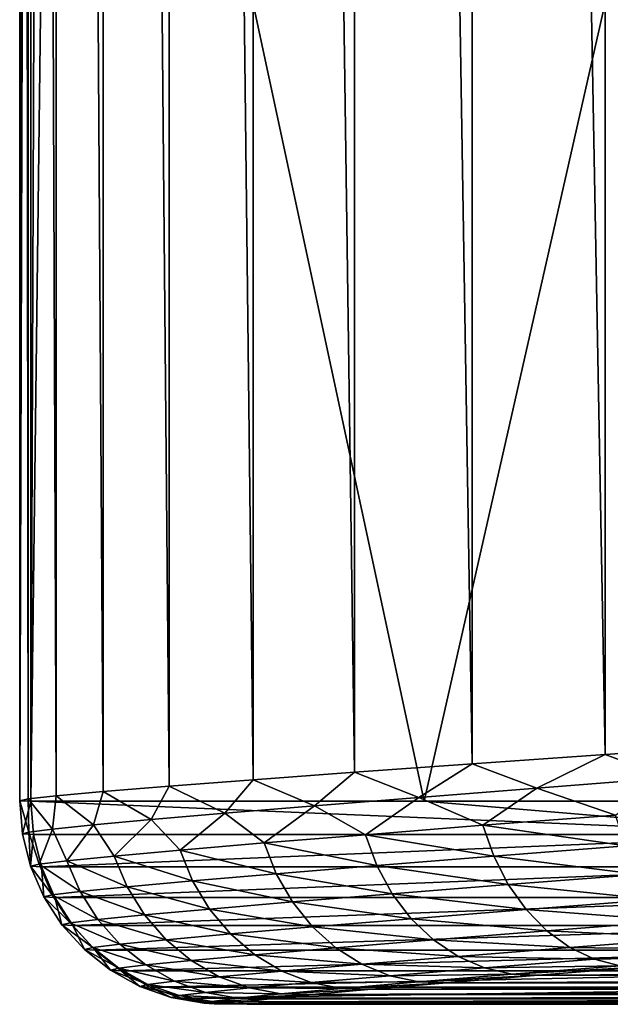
# Model space of a CAD drawing. Header units: metres. Extents: x -13 to 104, y -17 to 17.
# Tile 27 of 235: x 16.06 to 17.52, y -9.46 to -7.04. Entities that reach past the tile are written whole.
import ezdxf

# ---------------------------------------------------------------- set-up
doc = ezdxf.new("R2010")
doc.units = ezdxf.units.M
doc.layers.add('solid_508351', color=7, linetype='CONTINUOUS')

msp = doc.modelspace()

# ---------------------------------------------------------------- linework, layer by layer
at = {"layer": 'solid_508351'}
for points in [[(16.063593, -8.962301, 12.417927), (16.090889, 8.963816, 11.928147), (16.090874, 0, 11.928293)], [(16.063593, -8.962301, 12.417927), (16.063593, 8.962301, 12.417928), (16.090889, 8.963816, 11.928147)], [(16.084412, -8.957775, 12.907913), (16.084414, 8.957775, 12.907914), (16.063593, 8.962301, 12.417928)], [(16.063593, -8.962301, 12.417927), (16.084412, -8.957775, 12.907913), (16.063593, 8.962301, 12.417928)], [(16.084412, -8.957775, 12.907913), (16.153118, -8.950281, 13.393419), (16.084414, 8.957775, 12.907914)], [(16.153118, -8.950281, 13.393419), (16.153118, 8.950281, 13.39342), (16.084414, 8.957775, 12.907914)], [(16.269039, -8.939891, 13.869823), (16.269039, 8.939891, 13.869823), (16.153118, 8.950281, 13.39342)], [(16.153118, -8.950281, 13.393419), (16.269039, -8.939891, 13.869823), (16.153118, 8.950281, 13.39342)], [(16.431042, -8.926708, 14.332535), (16.431042, 8.926708, 14.332535), (16.269039, 8.939891, 13.869823)], [(16.269039, -8.939891, 13.869823), (16.431042, -8.926708, 14.332535), (16.269039, 8.939891, 13.869823)], [(16.637548, -8.910858, 14.777096), (16.637548, 8.910858, 14.777096), (16.431042, 8.926708, 14.332535)], [(16.431042, -8.926708, 14.332535), (16.637548, -8.910858, 14.777096), (16.431042, 8.926708, 14.332535)], [(16.886593, -8.892494, 15.199296), (16.886593, 8.892494, 15.199297), (16.637548, 8.910858, 14.777096)], [(16.637548, -8.910858, 14.777096), (16.886593, -8.892494, 15.199296), (16.637548, 8.910858, 14.777096)], [(17.175827, -8.871786, 15.59514), (17.175829, 8.871786, 15.59514), (16.886593, 8.892494, 15.199297)], [(16.886593, -8.892494, 15.199296), (17.175827, -8.871786, 15.59514), (16.886593, 8.892494, 15.199297)], [(17.175827, -8.871786, 15.59514), (17.502523, -8.848933, 15.960842), (17.175829, 8.871786, 15.59514)], [(17.502523, -8.848933, 15.960842), (17.502523, 8.848933, 15.960842), (17.175829, 8.871786, 15.59514)], [(17.8636, -8.824149, 16.292891), (17.8636, 8.824149, 16.292891), (17.502523, 8.848933, 15.960842)], [(17.502523, -8.848933, 15.960842), (17.8636, -8.824149, 16.292891), (17.502523, 8.848933, 15.960842)], [(16.143139, 4.7, 11.431016), (16.090889, -8.963816, 11.928149), (16.090874, 0, 11.928293)], [(16.090889, -8.963816, 11.928149), (16.143139, 4.7, 11.431016), (16.143139, -4.7, 11.431016)], [(16.063593, -8.962301, 12.417927), (16.090874, 0, 11.928293), (16.090889, -8.963816, 11.928149)], [(17.05777, -8.963816, 2.728889), (16.090889, -8.963816, 11.928149), (16.143139, -4.7, 11.431016)], [(17.05777, -8.963816, 2.728889), (16.143139, -4.7, 11.431016), (18.024651, -4.7, -6.470378)], [(17.05777, -8.963816, 2.728889), (18.024651, -4.7, -6.470378), (18.024651, -8.963816, -6.470378)], [(17.657644, -8.906459, 16.105207), (17.8636, -8.824149, 16.292891), (17.502523, -8.848933, 15.960842)], [(17.335178, -8.931297, 15.775061), (17.502523, -8.848933, 15.960842), (17.175827, -8.871786, 15.59514)], [(17.335178, -8.931297, 15.775061), (17.657644, -8.906459, 16.105207), (17.502523, -8.848933, 15.960842)], [(17.044477, -8.954135, 15.416464), (17.175827, -8.871786, 15.59514), (16.886593, -8.892494, 15.199296)], [(17.044477, -8.954135, 15.416464), (17.335178, -8.931297, 15.775061), (17.175827, -8.871786, 15.59514)], [(16.788034, -8.974776, 15.032474), (16.886593, -8.892494, 15.199296), (16.637548, -8.910858, 14.777096)], [(16.788034, -8.974776, 15.032474), (17.044477, -8.954135, 15.416464), (16.886593, -8.892494, 15.199296)], [(16.386507, -9.008773, 14.20152), (16.431042, -8.926708, 14.332535), (16.269039, -8.939891, 13.869823)], [(16.386507, -9.008773, 14.20152), (16.568081, -8.993041, 14.626329), (16.431042, -8.926708, 14.332535)], [(16.568081, -8.993041, 14.626329), (16.637548, -8.910858, 14.777096), (16.431042, -8.926708, 14.332535)], [(16.568081, -8.993041, 14.626329), (16.788034, -8.974776, 15.032474), (16.637548, -8.910858, 14.777096)], [(17.528627, -8.997475, 15.954918), (17.657644, -8.906459, 16.105207), (17.335178, -8.931297, 15.775061)], [(16.144539, -9.032113, 13.310596), (16.153118, -8.950281, 13.393419), (16.084412, -8.957775, 12.907913)], [(16.144539, -9.032113, 13.310596), (16.244928, -9.021834, 13.761667), (16.153118, -8.950281, 13.393419)], [(16.244928, -9.021834, 13.761667), (16.269039, -8.939891, 13.869823), (16.153118, -8.950281, 13.393419)], [(16.244928, -9.021834, 13.761667), (16.386507, -9.008773, 14.20152), (16.269039, -8.939891, 13.869823)], [(17.202444, -9.022821, 15.590639), (17.335178, -8.931297, 15.775061), (17.044477, -8.954135, 15.416464)], [(17.202444, -9.022821, 15.590639), (17.528627, -8.997475, 15.954918), (17.335178, -8.931297, 15.775061)], [(16.086254, -9.039516, 12.852161), (16.084412, -8.957775, 12.907913), (16.063593, -8.962301, 12.417927)], [(16.070551, -9.043985, 12.39026), (16.063593, -8.962301, 12.417927), (16.090889, -8.963816, 11.928149)], [(16.070551, -9.043985, 12.39026), (16.086254, -9.039516, 12.852161), (16.063593, -8.962301, 12.417927)], [(16.097551, -9.04548, 11.928979), (16.070551, -9.043985, 12.39026), (16.090889, -8.963816, 11.928149)], [(16.086254, -9.039516, 12.852161), (16.144539, -9.032113, 13.310596), (16.084412, -8.957775, 12.907913)], [(18.031328, -9.045481, -6.469676), (16.090889, -8.963816, 11.928149), (17.05777, -8.963816, 2.728889)], [(18.031328, -9.045481, -6.469676), (16.097551, -9.04548, 11.928979), (16.090889, -8.963816, 11.928149)], [(16.664463, -9.066197, 14.774874), (16.788034, -8.974776, 15.032474), (16.568081, -8.993041, 14.626329)], [(16.664463, -9.066197, 14.774874), (16.913435, -9.045805, 15.196045), (16.788034, -8.974776, 15.032474)], [(16.913435, -9.045805, 15.196045), (17.044477, -8.954135, 15.416464), (16.788034, -8.974776, 15.032474)], [(16.913435, -9.045805, 15.196045), (17.202444, -9.022821, 15.590639), (17.044477, -8.954135, 15.416464)], [(18.031328, -9.045481, -6.469676), (17.05777, -8.963816, 2.728889), (18.024651, -8.963816, -6.470378)], [(16.457909, -9.083805, 14.331212), (16.568081, -8.993041, 14.626329), (16.386507, -9.008773, 14.20152)], [(16.457909, -9.083805, 14.331212), (16.664463, -9.066197, 14.774874), (16.568081, -8.993041, 14.626329)], [(17.553413, -9.073385, 15.936197), (17.528627, -8.997475, 15.954918), (17.202444, -9.022821, 15.590639)], [(16.179871, -9.109993, 13.393706), (16.244928, -9.021834, 13.761667), (16.144539, -9.032113, 13.310596)], [(16.179871, -9.109993, 13.393706), (16.29587, -9.09845, 13.869314), (16.244928, -9.021834, 13.761667)], [(16.29587, -9.09845, 13.869314), (16.386507, -9.008773, 14.20152), (16.244928, -9.021834, 13.761667)], [(16.29587, -9.09845, 13.869314), (16.457909, -9.083805, 14.331212), (16.386507, -9.008773, 14.20152)], [(17.229023, -9.098593, 15.573918), (17.202444, -9.022821, 15.590639), (16.913435, -9.045805, 15.196045)], [(17.229023, -9.098593, 15.573918), (17.553413, -9.073385, 15.936197), (17.202444, -9.022821, 15.590639)], [(16.090235, -9.123345, 12.419829), (16.086254, -9.039516, 12.852161), (16.070551, -9.043985, 12.39026)], [(16.090235, -9.123345, 12.419829), (16.070551, -9.043985, 12.39026), (16.097551, -9.04548, 11.928979)], [(16.111116, -9.118318, 12.908995), (16.144539, -9.032113, 13.310596), (16.086254, -9.039516, 12.852161)], [(16.090235, -9.123345, 12.419829), (16.111116, -9.118318, 12.908995), (16.086254, -9.039516, 12.852161)], [(16.117432, -9.125028, 11.931068), (16.090235, -9.123345, 12.419829), (16.097551, -9.04548, 11.928979)], [(18.031328, -9.045481, -6.469676), (16.117432, -9.125028, 11.931068), (16.097551, -9.04548, 11.928979)], [(16.111116, -9.118318, 12.908995), (16.179871, -9.109993, 13.393706), (16.144539, -9.032113, 13.310596)], [(18.031328, -9.045481, -6.469676), (18.051208, -9.12503, -6.467587), (16.117432, -9.125028, 11.931068)], [(16.941601, -9.121449, 15.181492), (16.913435, -9.045805, 15.196045), (16.664463, -9.066197, 14.774874)], [(16.941601, -9.121449, 15.181492), (17.229023, -9.098593, 15.573918), (16.913435, -9.045805, 15.196045)], [(16.693998, -9.14173, 14.762636), (16.664463, -9.066197, 14.774874), (16.457909, -9.083805, 14.331212)], [(16.693998, -9.14173, 14.762636), (16.941601, -9.121449, 15.181492), (16.664463, -9.066197, 14.774874)], [(16.488581, -9.159242, 14.321414), (16.457909, -9.083805, 14.331212), (16.29587, -9.09845, 13.869314)], [(16.488581, -9.159242, 14.321414), (16.693998, -9.14173, 14.762636), (16.457909, -9.083805, 14.331212)], [(17.586517, -9.143249, 15.9088), (17.553413, -9.073385, 15.936197), (17.229023, -9.098593, 15.573918)], [(16.143696, -9.193564, 12.907027), (16.111116, -9.118318, 12.908995), (16.090235, -9.123345, 12.419829)], [(16.212072, -9.185286, 13.389069), (16.179871, -9.109993, 13.393706), (16.111116, -9.118318, 12.908995)], [(16.143696, -9.193564, 12.907027), (16.212072, -9.185286, 13.389069), (16.111116, -9.118318, 12.908995)], [(16.327431, -9.173806, 13.862059), (16.29587, -9.09845, 13.869314), (16.179871, -9.109993, 13.393706)], [(16.212072, -9.185286, 13.389069), (16.327431, -9.173806, 13.862059), (16.179871, -9.109993, 13.393706)], [(16.327431, -9.173806, 13.862059), (16.488581, -9.159242, 14.321414), (16.29587, -9.09845, 13.869314)], [(17.264719, -9.168255, 15.549417), (17.229023, -9.098593, 15.573918), (16.941601, -9.121449, 15.181492)], [(17.264719, -9.168255, 15.549417), (17.586517, -9.143249, 15.9088), (17.229023, -9.098593, 15.573918)], [(16.122931, -9.198564, 12.420557), (16.090235, -9.123345, 12.419829), (16.117432, -9.125028, 11.931068)], [(16.122931, -9.198564, 12.420557), (16.143696, -9.193564, 12.907027), (16.090235, -9.123345, 12.419829)], [(16.149977, -9.200237, 11.934489), (16.122931, -9.198564, 12.420557), (16.117432, -9.125028, 11.931068)], [(18.051208, -9.12503, -6.467587), (16.149977, -9.200237, 11.934489), (16.117432, -9.125028, 11.931068)], [(18.051208, -9.12503, -6.467587), (18.083754, -9.20024, -6.464166), (16.149977, -9.200237, 11.934489)], [(16.733974, -9.211047, 14.744625), (16.693998, -9.14173, 14.762636), (16.488581, -9.159242, 14.321414)], [(16.979595, -9.190928, 15.160128), (16.941601, -9.121449, 15.181492), (16.693998, -9.14173, 14.762636)], [(16.733974, -9.211047, 14.744625), (16.979595, -9.190928, 15.160128), (16.693998, -9.14173, 14.762636)], [(16.979595, -9.190928, 15.160128), (17.264719, -9.168255, 15.549417), (16.941601, -9.121449, 15.181492)], [(17.627047, -9.205184, 15.873463), (17.586517, -9.143249, 15.9088), (17.264719, -9.168255, 15.549417)], [(16.530201, -9.228417, 14.306936), (16.488581, -9.159242, 14.321414), (16.327431, -9.173806, 13.862059)], [(16.530201, -9.228417, 14.306936), (16.733974, -9.211047, 14.744625), (16.488581, -9.159242, 14.321414)], [(17.308575, -9.229932, 15.517792), (17.264719, -9.168255, 15.549417), (16.979595, -9.190928, 15.160128)], [(17.308575, -9.229932, 15.517792), (17.627047, -9.205184, 15.873463), (17.264719, -9.168255, 15.549417)], [(16.188082, -9.262465, 12.903887), (16.143696, -9.193564, 12.907027), (16.122931, -9.198564, 12.420557)], [(16.255909, -9.254253, 13.382063), (16.212072, -9.185286, 13.389069), (16.143696, -9.193564, 12.907027)], [(16.188082, -9.262465, 12.903887), (16.255909, -9.254253, 13.382063), (16.143696, -9.193564, 12.907027)], [(16.370344, -9.242866, 13.851261), (16.327431, -9.173806, 13.862059), (16.212072, -9.185286, 13.389069)], [(16.255909, -9.254253, 13.382063), (16.370344, -9.242866, 13.851261), (16.212072, -9.185286, 13.389069)], [(16.370344, -9.242866, 13.851261), (16.530201, -9.228417, 14.306936), (16.327431, -9.173806, 13.862059)], [(17.026398, -9.252371, 15.132529), (16.979595, -9.190928, 15.160128), (16.733974, -9.211047, 14.744625)], [(17.026398, -9.252371, 15.132529), (17.308575, -9.229932, 15.517792), (16.979595, -9.190928, 15.160128)], [(16.167482, -9.267425, 12.421318), (16.122931, -9.198564, 12.420557), (16.149977, -9.200237, 11.934489)], [(16.167482, -9.267425, 12.421318), (16.188082, -9.262465, 12.903887), (16.122931, -9.198564, 12.420557)], [(16.194313, -9.269086, 11.939149), (16.167482, -9.267425, 12.421318), (16.149977, -9.200237, 11.934489)], [(18.083754, -9.20024, -6.464166), (16.194313, -9.269086, 11.939149), (16.149977, -9.200237, 11.934489)], [(18.083754, -9.20024, -6.464166), (18.128092, -9.269089, -6.459506), (16.194313, -9.269086, 11.939149)], [(16.783318, -9.272282, 14.721324), (16.733974, -9.211047, 14.744625), (16.530201, -9.228417, 14.306936)], [(16.783318, -9.272282, 14.721324), (17.026398, -9.252371, 15.132529), (16.733974, -9.211047, 14.744625)], [(17.673912, -9.257524, 15.831137), (17.627047, -9.205184, 15.873463), (17.308575, -9.229932, 15.517792)], [(16.581656, -9.289472, 14.288167), (16.530201, -9.228417, 14.306936), (16.370344, -9.242866, 13.851261)], [(16.581656, -9.289472, 14.288167), (16.783318, -9.272282, 14.721324), (16.530201, -9.228417, 14.306936)], [(17.359406, -9.281964, 15.479897), (17.308575, -9.229932, 15.517792), (17.026398, -9.252371, 15.132529)], [(17.359406, -9.281964, 15.479897), (17.673912, -9.257524, 15.831137), (17.308575, -9.229932, 15.517792)], [(16.243078, -9.323167, 12.899656), (16.188082, -9.262465, 12.903887), (16.167482, -9.267425, 12.421318)], [(16.310204, -9.31504, 13.372875), (16.255909, -9.254253, 13.382063), (16.188082, -9.262465, 12.903887)], [(16.243078, -9.323167, 12.899656), (16.310204, -9.31504, 13.372875), (16.188082, -9.262465, 12.903887)], [(16.423452, -9.30377, 13.837212), (16.370344, -9.242866, 13.851261), (16.255909, -9.254253, 13.382063)], [(16.310204, -9.31504, 13.372875), (16.423452, -9.30377, 13.837212), (16.255909, -9.254253, 13.382063)], [(16.423452, -9.30377, 13.837212), (16.581656, -9.289472, 14.288167), (16.370344, -9.242866, 13.851261)], [(17.080748, -9.304124, 15.099437), (17.026398, -9.252371, 15.132529), (16.783318, -9.272282, 14.721324)], [(17.080748, -9.304124, 15.099437), (17.359406, -9.281964, 15.479897), (17.026398, -9.252371, 15.132529)], [(17.725849, -9.298862, 15.782961), (17.673912, -9.257524, 15.831137), (17.359406, -9.281964, 15.479897)], [(16.222694, -9.328075, 12.422091), (16.167482, -9.267425, 12.421318), (16.194313, -9.269086, 11.939149)], [(16.222694, -9.328075, 12.422091), (16.243078, -9.323167, 12.899656), (16.167482, -9.267425, 12.421318)], [(16.249247, -9.329719, 11.944922), (16.222694, -9.328075, 12.422091), (16.194313, -9.269086, 11.939149)], [(18.128092, -9.269089, -6.459506), (16.249247, -9.329719, 11.944922), (16.194313, -9.269086, 11.939149)], [(18.128092, -9.269089, -6.459506), (18.183025, -9.329721, -6.453732), (16.249247, -9.329719, 11.944922)], [(16.641554, -9.340761, 14.265612), (16.581656, -9.289472, 14.288167), (16.423452, -9.30377, 13.837212)], [(16.8407, -9.323786, 14.693362), (16.783318, -9.272282, 14.721324), (16.581656, -9.289472, 14.288167)], [(16.641554, -9.340761, 14.265612), (16.8407, -9.323786, 14.693362), (16.581656, -9.289472, 14.288167)], [(16.8407, -9.323786, 14.693362), (17.080748, -9.304124, 15.099437), (16.783318, -9.272282, 14.721324)], [(17.415848, -9.322951, 15.436751), (17.359406, -9.281964, 15.479897), (17.080748, -9.304124, 15.099437)], [(17.415848, -9.322951, 15.436751), (17.725849, -9.298862, 15.782961), (17.359406, -9.281964, 15.479897)], [(16.485329, -9.354881, 13.820289), (16.423452, -9.30377, 13.837212), (16.310204, -9.31504, 13.372875)], [(16.485329, -9.354881, 13.820289), (16.641554, -9.340761, 14.265612), (16.423452, -9.30377, 13.837212)], [(17.141184, -9.344794, 15.061743), (17.080748, -9.304124, 15.099437), (16.8407, -9.323786, 14.693362)], [(17.141184, -9.344794, 15.061743), (17.415848, -9.322951, 15.436751), (17.080748, -9.304124, 15.099437)], [(17.781466, -9.328085, 15.730231), (17.725849, -9.298862, 15.782961), (17.415848, -9.322951, 15.436751)], [(16.307209, -9.374036, 12.89445), (16.243078, -9.323167, 12.899656), (16.222694, -9.328075, 12.422091)], [(16.287077, -9.378882, 12.422856), (16.222694, -9.328075, 12.422091), (16.249247, -9.329719, 11.944922)], [(16.287077, -9.378882, 12.422856), (16.307209, -9.374036, 12.89445), (16.222694, -9.328075, 12.422091)], [(16.373495, -9.36601, 13.361754), (16.310204, -9.31504, 13.372875), (16.243078, -9.323167, 12.899656)], [(16.307209, -9.374036, 12.89445), (16.373495, -9.36601, 13.361754), (16.243078, -9.323167, 12.899656)], [(16.313299, -9.380506, 11.951654), (16.287077, -9.378882, 12.422856), (16.249247, -9.329719, 11.944922)], [(18.183025, -9.329721, -6.453732), (16.313299, -9.380506, 11.951654), (16.249247, -9.329719, 11.944922)], [(16.373495, -9.36601, 13.361754), (16.485329, -9.354881, 13.820289), (16.310204, -9.31504, 13.372875)], [(18.183025, -9.329721, -6.453732), (18.24708, -9.380508, -6.447), (16.313299, -9.380506, 11.951654)], [(16.904577, -9.364174, 14.66149), (16.8407, -9.323786, 14.693362), (16.641554, -9.340761, 14.265612)], [(16.904577, -9.364174, 14.66149), (17.141184, -9.344794, 15.061743), (16.8407, -9.323786, 14.693362)], [(17.476381, -9.351792, 15.389515), (17.415848, -9.322951, 15.436751), (17.141184, -9.344794, 15.061743)], [(17.476381, -9.351792, 15.389515), (17.781466, -9.328085, 15.730231), (17.415848, -9.322951, 15.436751)], [(17.839258, -9.344406, 15.674367), (17.781466, -9.328085, 15.730231), (17.476381, -9.351792, 15.389515)], [(16.554306, -9.394823, 13.800947), (16.485329, -9.354881, 13.820289), (16.373495, -9.36601, 13.361754)], [(16.708288, -9.380906, 14.239877), (16.641554, -9.340761, 14.265612), (16.485329, -9.354881, 13.820289)], [(16.554306, -9.394823, 13.800947), (16.708288, -9.380906, 14.239877), (16.485329, -9.354881, 13.820289)], [(16.708288, -9.380906, 14.239877), (16.904577, -9.364174, 14.66149), (16.641554, -9.340761, 14.265612)], [(17.206078, -9.373288, 15.02046), (17.141184, -9.344794, 15.061743), (16.904577, -9.364174, 14.66149)], [(17.206078, -9.373288, 15.02046), (17.476381, -9.351792, 15.389515), (17.141184, -9.344794, 15.061743)], [(17.539375, -9.367709, 15.339459), (17.476381, -9.351792, 15.389515), (17.206078, -9.373288, 15.02046)], [(17.539375, -9.367709, 15.339459), (17.839258, -9.344406, 15.674367), (17.476381, -9.351792, 15.389515)], [(16.378744, -9.413703, 12.88841), (16.307209, -9.374036, 12.89445), (16.287077, -9.378882, 12.422856)], [(16.358902, -9.41848, 12.423594), (16.287077, -9.378882, 12.422856), (16.313299, -9.380506, 11.951654)], [(16.358902, -9.41848, 12.423594), (16.378744, -9.413703, 12.88841), (16.287077, -9.378882, 12.422856)], [(16.444078, -9.405792, 13.348999), (16.373495, -9.36601, 13.361754), (16.307209, -9.374036, 12.89445)], [(16.378744, -9.413703, 12.88841), (16.444078, -9.405792, 13.348999), (16.307209, -9.374036, 12.89445)], [(16.384748, -9.420079, 11.959165), (16.358902, -9.41848, 12.423594), (16.313299, -9.380506, 11.951654)], [(18.24708, -9.380508, -6.447), (16.384748, -9.420079, 11.959165), (16.313299, -9.380506, 11.951654)], [(16.444078, -9.405792, 13.348999), (16.554306, -9.394823, 13.800947), (16.373495, -9.36601, 13.361754)], [(18.24708, -9.380508, -6.447), (18.318529, -9.420081, -6.43949), (16.384748, -9.420079, 11.959165)], [(16.780062, -9.408826, 14.211657), (16.708288, -9.380906, 14.239877), (16.554306, -9.394823, 13.800947)], [(16.97323, -9.39236, 14.626567), (16.904577, -9.364174, 14.66149), (16.708288, -9.380906, 14.239877)], [(16.780062, -9.408826, 14.211657), (16.97323, -9.39236, 14.626567), (16.708288, -9.380906, 14.239877)], [(16.97323, -9.39236, 14.626567), (17.206078, -9.373288, 15.02046), (16.904577, -9.364174, 14.66149)], [(17.273684, -9.388838, 14.976701), (17.206078, -9.373288, 15.02046), (16.97323, -9.39236, 14.626567)], [(17.273684, -9.388838, 14.976701), (17.539375, -9.367709, 15.339459), (17.206078, -9.373288, 15.02046)], [(17.273684, -9.388838, 14.976701), (17.599129, -9.370582, 15.284151), (17.539375, -9.367709, 15.339459)], [(17.273684, -9.388838, 14.976701), (17.338419, -9.39132, 14.927267), (17.599129, -9.370582, 15.284151)], [(17.599129, -9.370582, 15.284151), (17.338419, -9.39132, 14.927267), (20.091827, -9.375928, -9.163732)], [(17.338419, -9.39132, 14.927267), (19.783554, -9.395438, -8.900002), (20.091827, -9.375928, -9.163732)], [(16.520054, -9.433316, 13.334952), (16.444078, -9.405792, 13.348999), (16.378744, -9.413703, 12.88841)], [(16.628529, -9.422522, 13.779708), (16.554306, -9.394823, 13.800947), (16.444078, -9.405792, 13.348999)], [(16.520054, -9.433316, 13.334952), (16.628529, -9.422522, 13.779708), (16.444078, -9.405792, 13.348999)], [(16.628529, -9.422522, 13.779708), (16.780062, -9.408826, 14.211657), (16.554306, -9.394823, 13.800947)], [(16.854942, -9.42377, 14.181708), (16.780062, -9.408826, 14.211657), (16.628529, -9.422522, 13.779708)], [(17.044811, -9.407584, 14.589532), (16.97323, -9.39236, 14.626567), (16.780062, -9.408826, 14.211657)], [(16.854942, -9.42377, 14.181708), (17.044811, -9.407584, 14.589532), (16.780062, -9.408826, 14.211657)], [(16.854942, -9.42377, 14.181708), (17.114023, -9.409709, 14.546556), (17.044811, -9.407584, 14.589532)], [(16.854942, -9.42377, 14.181708), (16.928101, -9.425567, 14.145871), (17.114023, -9.409709, 14.546556)], [(17.114023, -9.409709, 14.546556), (16.928101, -9.425567, 14.145871), (19.503693, -9.412756, -8.606524)], [(17.044811, -9.407584, 14.589532), (17.273684, -9.388838, 14.976701), (16.97323, -9.39236, 14.626567)], [(17.044811, -9.407584, 14.589532), (17.338419, -9.39132, 14.927267), (17.273684, -9.388838, 14.976701)], [(17.044811, -9.407584, 14.589532), (17.114023, -9.409709, 14.546556), (17.338419, -9.39132, 14.927267)], [(17.338419, -9.39132, 14.927267), (17.114023, -9.409709, 14.546556), (19.783554, -9.395438, -8.900002)], [(17.114023, -9.409709, 14.546556), (19.503693, -9.412756, -8.606524), (19.783554, -9.395438, -8.900002)], [(16.455761, -9.4411, 12.881696), (16.378744, -9.413703, 12.88841), (16.358902, -9.41848, 12.423594)], [(16.436235, -9.445802, 12.424281), (16.358902, -9.41848, 12.423594), (16.384748, -9.420079, 11.959165)], [(16.436235, -9.445802, 12.424281), (16.455761, -9.4411, 12.881696), (16.358902, -9.41848, 12.423594)], [(16.455761, -9.4411, 12.881696), (16.520054, -9.433316, 13.334952), (16.378744, -9.413703, 12.88841)], [(16.46167, -9.447375, 11.967249), (16.436235, -9.445802, 12.424281), (16.384748, -9.420079, 11.959165)], [(18.318529, -9.420081, -6.43949), (16.46167, -9.447375, 11.967249), (16.384748, -9.420079, 11.959165)], [(16.59938, -9.447841, 13.319993), (16.520054, -9.433316, 13.334952), (16.455761, -9.4411, 12.881696)], [(18.318529, -9.420081, -6.43949), (18.395452, -9.447376, -6.431406), (16.46167, -9.447375, 11.967249)], [(16.705999, -9.437231, 13.757143), (16.628529, -9.422522, 13.779708), (16.520054, -9.433316, 13.334952)], [(16.59938, -9.447841, 13.319993), (16.705999, -9.437231, 13.757143), (16.520054, -9.433316, 13.334952)], [(16.705999, -9.437231, 13.757143), (16.854942, -9.42377, 14.181708), (16.628529, -9.422522, 13.779708)], [(16.705999, -9.437231, 13.757143), (16.928101, -9.425567, 14.145871), (16.854942, -9.42377, 14.181708)], [(16.705999, -9.437231, 13.757143), (16.782465, -9.438741, 13.729132), (16.928101, -9.425567, 14.145871)], [(16.928101, -9.425567, 14.145871), (16.782465, -9.438741, 13.729132), (19.255182, -9.427699, -8.286489)], [(16.782465, -9.438741, 13.729132), (19.040359, -9.440128, -7.943031), (19.255182, -9.427699, -8.286489)], [(16.928101, -9.425567, 14.145871), (19.255182, -9.427699, -8.286489), (19.503693, -9.412756, -8.606524)], [(16.536186, -9.455492, 12.87449), (16.455761, -9.4411, 12.881696), (16.436235, -9.445802, 12.424281)], [(16.516994, -9.460113, 12.424902), (16.436235, -9.445802, 12.424281), (16.46167, -9.447375, 11.967249)], [(16.516994, -9.460113, 12.424902), (16.536186, -9.455492, 12.87449), (16.436235, -9.445802, 12.424281)], [(16.536186, -9.455492, 12.87449), (16.59938, -9.447841, 13.319993), (16.455761, -9.4411, 12.881696)], [(16.541994, -9.461658, 11.975692), (16.516994, -9.460113, 12.424902), (16.46167, -9.447375, 11.967249)], [(18.395452, -9.447376, -6.431406), (16.541994, -9.461658, 11.975692), (16.46167, -9.447375, 11.967249)], [(16.516994, -9.460113, 12.424902), (16.616709, -9.456603, 12.862535), (16.536186, -9.455492, 12.87449)], [(16.516994, -9.460113, 12.424902), (16.598295, -9.461102, 12.422103), (16.616709, -9.456603, 12.862535)], [(16.536186, -9.455492, 12.87449), (16.678299, -9.449122, 13.299978), (16.59938, -9.447841, 13.319993)], [(16.536186, -9.455492, 12.87449), (16.616709, -9.456603, 12.862535), (16.678299, -9.449122, 13.299978)], [(18.395452, -9.447376, -6.431406), (18.475777, -9.461659, -6.422963), (16.541994, -9.461658, 11.975692)], [(16.616709, -9.456603, 12.862535), (16.598295, -9.461102, 12.422103), (18.720078, -9.45697, -7.200017)], [(16.598295, -9.461102, 12.422103), (18.618322, -9.461196, -6.809901), (18.720078, -9.45697, -7.200017)], [(16.59938, -9.447841, 13.319993), (16.782465, -9.438741, 13.729132), (16.705999, -9.437231, 13.757143)], [(16.59938, -9.447841, 13.319993), (16.678299, -9.449122, 13.299978), (16.782465, -9.438741, 13.729132)], [(16.678299, -9.449122, 13.299978), (16.616709, -9.456603, 12.862535), (18.861284, -9.449924, -7.57942)], [(16.616709, -9.456603, 12.862535), (18.720078, -9.45697, -7.200017), (18.861284, -9.449924, -7.57942)], [(16.782465, -9.438741, 13.729132), (16.678299, -9.449122, 13.299978), (19.040359, -9.440128, -7.943031)], [(16.678299, -9.449122, 13.299978), (18.861284, -9.449924, -7.57942), (19.040359, -9.440128, -7.943031)], [(16.541994, -9.461658, 11.975692), (16.598295, -9.461102, 12.422103), (16.516994, -9.460113, 12.424902)], [(16.541994, -9.461658, 11.975692), (16.622824, -9.462598, 11.984187), (16.598295, -9.461102, 12.422103)], [(16.541994, -9.461658, 11.975692), (18.556599, -9.462598, -6.414468), (16.622824, -9.462598, 11.984187)], [(18.475777, -9.461659, -6.422963), (18.556599, -9.462598, -6.414468), (16.541994, -9.461658, 11.975692)], [(16.598295, -9.461102, 12.422103), (16.622824, -9.462598, 11.984187), (18.618322, -9.461196, -6.809901)], [(16.622824, -9.462598, 11.984187), (18.556599, -9.462598, -6.414468), (18.618322, -9.461196, -6.809901)]]:
    msp.add_3dface(points, dxfattribs=at)

doc.saveas('drawing.dxf')
